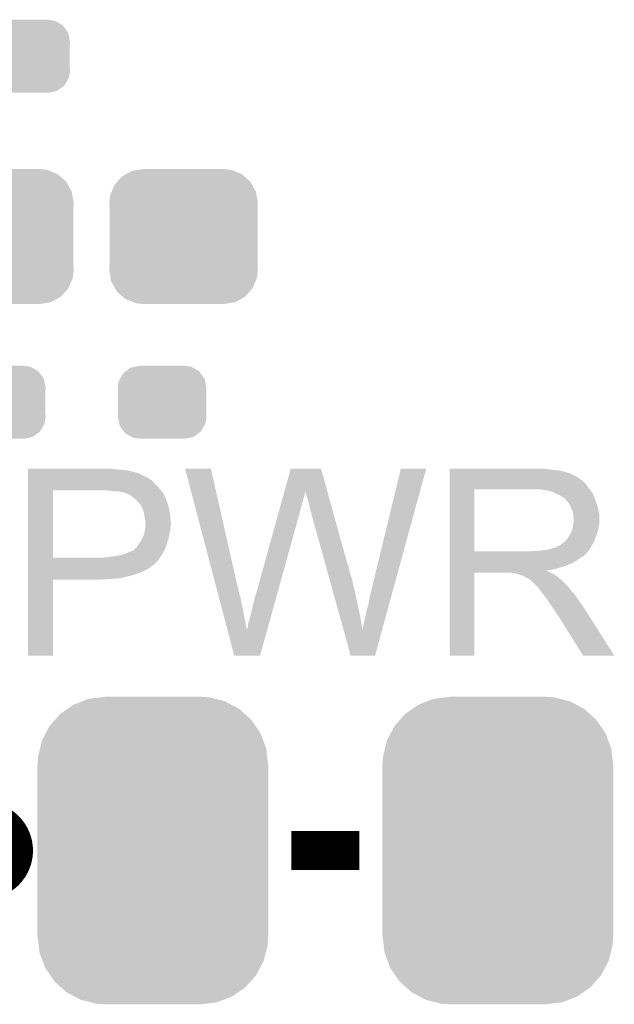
# Model space of a CAD drawing. Extents: x -1.3 to 24.2, y -3.9 to 53.4.
# Tile 12 of 45: x 15.1 to 18.2, y 0.8 to 6. Entities that reach past the tile are written whole.
import ezdxf

# ---------------------------------------------------------------- set-up
doc = ezdxf.new("R2010")
doc.units = 0
doc.layers.get('0').update_dxf_attribs({"linetype": 'CONTINUOUS'})
doc.layers.add('LTE_IOT_24_CLICK_V101_GTO', color=11, linetype='CONTINUOUS')
doc.layers.add('LTE_IOT_24_CLICK_V101_GTS', color=8, linetype='CONTINUOUS')

# ---------------------------------------------------------------- blocks, each defined once
blk = doc.blocks.new('CUSTOM_105')
for points in [[(-0.34504, 0.286174), (-0.320744, 0.31339), (0.348152, 0.286174), (0.317222, 0.31339)], [(-0.320744, 0.31339), (-0.298526, 0.325596), (0.317222, 0.31339), (0.30335, 0.325596)], [(-0.298526, 0.325596), (-0.268438, 0.342124), (0.30335, 0.325596), (0.2622, 0.342124)], [(-0.268438, 0.342124), (-0.233628, 0.347838), (0.2622, 0.342124), (0.247972, 0.347838)], [(-0.233628, 0.347838), (-0.20955, 0.35179), (0.247972, 0.347838), (0.20955, 0.35179)], [(-0.37475, 0.234078), (-0.360486, 0.26887), (0.377262, 0.234078), (0.357822, 0.26887)], [(-0.360486, 0.26887), (-0.34504, 0.286174), (0.357822, 0.26887), (0.348152, 0.286174)], [(-0.38735, 0.17526), (-0.383124, 0.213652), (0.38735, 0.17526), (0.380766, 0.213652)], [(-0.383124, 0.213652), (-0.37475, 0.234078), (0.380766, 0.213652), (0.377262, 0.234078)], [(-0.38608, 0.154124), (-0.38735, 0.17526), (0.38608, 0.154124), (0.38735, 0.17526)], [(-0.38608, -0.154124), (-0.38608, 0.154124), (0.38608, -0.154124), (0.38608, 0.154124)], [(-0.38735, -0.17526), (-0.38608, -0.154124), (0.38735, -0.17526), (0.38608, -0.154124)], [(-0.380764, -0.213652), (-0.38735, -0.17526), (0.383124, -0.213652), (0.38735, -0.17526)], [(-0.377262, -0.234078), (-0.380764, -0.213652), (0.374748, -0.234078), (0.383124, -0.213652)], [(-0.35782, -0.26887), (-0.377262, -0.234078), (0.360486, -0.26887), (0.374748, -0.234078)], [(-0.348152, -0.286174), (-0.35782, -0.26887), (0.345038, -0.286174), (0.360486, -0.26887)], [(-0.31722, -0.31339), (-0.348152, -0.286174), (0.320744, -0.31339), (0.345038, -0.286174)], [(-0.30335, -0.325596), (-0.31722, -0.31339), (0.298524, -0.325596), (0.320744, -0.31339)], [(-0.262198, -0.342124), (-0.30335, -0.325596), (0.268438, -0.342124), (0.298524, -0.325596)], [(-0.247972, -0.347838), (-0.262198, -0.342124), (0.233626, -0.347838), (0.268438, -0.342124)], [(-0.20955, -0.35179), (-0.247972, -0.347838), (0.20955, -0.35179), (0.233626, -0.347838)]]:
    blk.add_solid(points)
blk = doc.blocks.new('CUSTOM_174')
for points in [[(-0.412794, 0.76087), (-0.368484, 0.777768), (0.407388, 0.76087), (0.3756, 0.777768)], [(-0.368484, 0.777768), (-0.333938, 0.790942), (0.3756, 0.777768), (0.32361, 0.790942)], [(-0.333938, 0.790942), (-0.273256, 0.798498), (0.32361, 0.790942), (0.29379, 0.798498)], [(-0.273256, 0.798498), (-0.25019, 0.80137), (0.29379, 0.798498), (0.25019, 0.80137)], [(-0.482218, 0.71288), (-0.44566, 0.738152), (0.47841, 0.71288), (0.45012, 0.738152)], [(-0.44566, 0.738152), (-0.412794, 0.76087), (0.45012, 0.738152), (0.407388, 0.76087)], [(-0.538216, 0.649738), (-0.50967, 0.681926), (0.53514, 0.649738), (0.51306, 0.681926)], [(-0.50967, 0.681926), (-0.482218, 0.71288), (0.51306, 0.681926), (0.47841, 0.71288)], [(-0.55793, 0.61233), (-0.538216, 0.649738), (0.560798, 0.61233), (0.53514, 0.649738)], [(-0.587972, 0.533366), (-0.577562, 0.575076), (0.590586, 0.533366), (0.574852, 0.575076)], [(-0.577562, 0.575076), (-0.55793, 0.61233), (0.574852, 0.575076), (0.560798, 0.61233)], [(-0.597996, 0.49319), (-0.587972, 0.533366), (0.595442, 0.49319), (0.590586, 0.533366)], [(-0.60071, 0.44958), (-0.597996, 0.49319), (0.60071, 0.44958), (0.595442, 0.49319)], [(-0.60198, -0.44958), (-0.60198, 0.44958), (0.60198, -0.44958), (0.60198, 0.44958)], [(-0.59544, -0.49319), (-0.60071, -0.44958), (0.597996, -0.49319), (0.60071, -0.44958)], [(-0.590586, -0.533366), (-0.59544, -0.49319), (0.58797, -0.533366), (0.597996, -0.49319)], [(-0.57485, -0.575076), (-0.590586, -0.533366), (0.577562, -0.575076), (0.58797, -0.533366)], [(-0.560798, -0.61233), (-0.57485, -0.575076), (0.557928, -0.61233), (0.577562, -0.575076)], [(-0.535138, -0.649738), (-0.560798, -0.61233), (0.538216, -0.649738), (0.557928, -0.61233)], [(-0.51306, -0.681926), (-0.535138, -0.649738), (0.509668, -0.681926), (0.538216, -0.649738)], [(-0.478408, -0.71288), (-0.51306, -0.681926), (0.482218, -0.71288), (0.509668, -0.681926)], [(-0.45012, -0.738152), (-0.478408, -0.71288), (0.445658, -0.738152), (0.482218, -0.71288)], [(-0.407386, -0.76087), (-0.45012, -0.738152), (0.412794, -0.76087), (0.445658, -0.738152)], [(-0.3756, -0.777768), (-0.407386, -0.76087), (0.368482, -0.777768), (0.412794, -0.76087)], [(-0.323608, -0.790942), (-0.3756, -0.777768), (0.333938, -0.790942), (0.368482, -0.777768)], [(-0.29379, -0.798498), (-0.323608, -0.790942), (0.273254, -0.798498), (0.333938, -0.790942)], [(-0.25019, -0.80137), (-0.29379, -0.798498), (0.25019, -0.80137), (0.273254, -0.798498)]]:
    blk.add_solid(points)
blk = doc.blocks.new('CUSTOM_177')
for points in [[(-0.201474, 0.153022), (-0.189408, 0.161684), (0.19908, 0.153022), (0.192716, 0.161684)], [(-0.189408, 0.161684), (-0.162538, 0.18097), (0.192716, 0.161684), (0.158618, 0.18097)], [(-0.162538, 0.18097), (-0.141308, 0.185278), (0.158618, 0.18097), (0.151, 0.185278)], [(-0.141308, 0.185278), (-0.11557, 0.1905), (0.151, 0.185278), (0.11557, 0.1905)], [(-0.23114, 0.0762), (-0.22553, 0.11157), (0.23114, 0.0762), (0.223556, 0.11157)], [(-0.22553, 0.11157), (-0.218862, 0.12306), (0.223556, 0.11157), (0.221092, 0.12306)], [(-0.218862, 0.12306), (-0.201474, 0.153022), (0.221092, 0.12306), (0.19908, 0.153022)], [(-0.22987, 0.05921), (-0.23114, 0.0762), (0.22987, 0.05921), (0.23114, 0.0762)], [(-0.22987, -0.05921), (-0.22987, 0.05921), (0.22987, -0.05921), (0.22987, 0.05921)], [(-0.23114, -0.0762), (-0.22987, -0.05921), (0.23114, -0.0762), (0.22987, -0.05921)], [(-0.223554, -0.11157), (-0.23114, -0.0762), (0.22553, -0.11157), (0.23114, -0.0762)], [(-0.221092, -0.12306), (-0.223554, -0.11157), (0.21886, -0.12306), (0.22553, -0.11157)], [(-0.199078, -0.153022), (-0.221092, -0.12306), (0.201474, -0.153022), (0.21886, -0.12306)], [(-0.192716, -0.161684), (-0.199078, -0.153022), (0.189406, -0.161684), (0.201474, -0.153022)], [(-0.158616, -0.18097), (-0.192716, -0.161684), (0.162538, -0.18097), (0.189406, -0.161684)], [(-0.151, -0.185278), (-0.158616, -0.18097), (0.141306, -0.185278), (0.162538, -0.18097)], [(-0.11557, -0.1905), (-0.151, -0.185278), (0.11557, -0.1905), (0.141306, -0.185278)]]:
    blk.add_solid(points)

msp = doc.modelspace()

# ---------------------------------------------------------------- linework, layer by layer
at = {"layer": 'LTE_IOT_24_CLICK_V101_GTO', "const_width": 0.254}
msp.add_lwpolyline([(14.7574, 1.651, 1), (15.0114, 1.651, 1)], format="xyb", close=True, dxfattribs=at)
at = {"layer": 'LTE_IOT_24_CLICK_V101_GTO', "const_width": 0.2032}
msp.add_lwpolyline([(16.4846, 1.651), (16.8402, 1.651)], dxfattribs=at)
at = {"layer": 'LTE_IOT_24_CLICK_V101_GTO'}
for points in [[(15.113022, 3.63982), (15.113024, 3.64236), (15.5575, 3.63982), (15.534638, 3.64236)], [(15.113022, 3.63474), (15.113022, 3.63982), (15.6083, 3.63474), (15.5575, 3.63982)], [(15.113022, 3.6322), (15.113022, 3.63474), (15.628622, 3.6322), (15.6083, 3.63474)], [(15.113022, 3.62966), (15.113022, 3.6322), (15.64132, 3.62966), (15.631162, 3.6322)], [(15.113022, 3.62712), (15.113022, 3.62966), (15.65402, 3.62712), (15.64132, 3.62966)], [(15.113022, 3.61696), (15.113022, 3.62712), (15.68958, 3.61696), (15.65402, 3.62712)], [(15.113022, 3.59664), (15.113022, 3.61696), (15.730218, 3.59664), (15.68958, 3.61696)], [(15.113022, 3.586478), (15.113022, 3.59664), (15.747998, 3.586478), (15.730218, 3.59664)], [(15.930912, 3.64234), (15.930906, 3.642356), (16.065504, 3.64234), (15.930906, 3.642356)], [(16.099244, 3.002278), (15.930912, 3.64234), (16.21028, 3.002278), (16.065504, 3.64234)], [(16.449006, 3.522942), (16.482074, 3.642342), (16.67261, 3.522942), (16.639544, 3.642342)], [(16.482074, 3.642342), (16.48208, 3.64236), (16.639544, 3.642342), (16.48208, 3.64236)], [(16.9037, 3.01498), (17.056112, 3.64233), (17.016618, 3.01498), (17.188174, 3.64233)], [(17.056112, 3.64233), (17.05612, 3.64236), (17.188174, 3.64233), (17.05612, 3.64236)], [(17.310122, 3.63982), (17.310124, 3.64236), (17.81556, 3.63982), (17.78762, 3.64236)], [(17.310122, 3.63474), (17.310122, 3.63982), (17.848578, 3.63474), (17.81556, 3.63982)], [(17.310122, 3.6322), (17.310122, 3.63474), (17.8816, 3.6322), (17.848578, 3.63474)], [(17.310122, 3.62458), (17.310122, 3.6322), (17.912078, 3.62458), (17.8816, 3.6322)], [(17.310122, 3.6195), (17.310122, 3.62458), (17.927322, 3.6195), (17.912078, 3.62458)], [(17.310122, 3.61696), (17.310122, 3.6195), (17.940022, 3.61696), (17.927322, 3.6195)], [(17.310122, 3.616936), (17.310122, 3.61696), (17.94256, 3.616936), (17.940022, 3.61696)], [(17.310122, 3.614414), (17.310122, 3.616936), (17.942576, 3.614414), (17.94256, 3.616936)], [(17.310122, 3.60934), (17.310122, 3.614414), (17.95272, 3.60934), (17.942576, 3.614414)], [(17.310122, 3.604258), (17.310122, 3.60934), (17.965422, 3.604258), (17.95272, 3.60934)], [(17.310122, 3.5941), (17.310122, 3.604258), (17.98066, 3.5941), (17.965422, 3.604258)], [(17.310122, 3.5814), (17.310122, 3.5941), (17.99844, 3.5814), (17.98066, 3.5941)], [(15.11302, 3.54838), (15.113022, 3.57124), (15.78864, 3.54838), (15.765782, 3.57124)], [(15.11302, 3.53314), (15.11302, 3.54838), (15.80134, 3.53314), (15.78864, 3.54838)], [(15.113022, 3.58394), (15.113022, 3.586478), (15.750544, 3.58394), (15.747998, 3.586478)], [(15.113022, 3.581396), (15.113022, 3.58394), (15.75816, 3.581396), (15.750544, 3.58394)], [(15.113022, 3.57124), (15.113022, 3.581396), (15.765782, 3.57124), (15.75816, 3.581396)], [(17.31012, 3.54584), (17.310122, 3.566158), (18.03146, 3.54584), (18.016222, 3.566158)], [(17.31012, 3.53314), (17.31012, 3.54584), (18.041338, 3.53314), (18.03146, 3.54584)], [(17.310122, 3.566158), (17.310122, 3.5814), (18.016222, 3.566158), (17.99844, 3.5814)], [(15.113012, 3.177562), (15.11302, 3.528058), (15.242542, 3.177562), (15.242562, 3.528058)], [(15.11302, 3.52806), (15.11302, 3.53314), (15.805694, 3.52806), (15.80134, 3.53314)], [(15.11302, 3.528058), (15.11302, 3.52806), (15.242562, 3.528058), (15.52194, 3.52806)], [(15.54734, 3.52552), (15.52194, 3.52806), (15.807872, 3.52552), (15.805694, 3.52806)], [(15.567662, 3.52298), (15.54734, 3.52552), (15.810048, 3.52298), (15.807872, 3.52552)], [(15.605762, 3.5179), (15.585442, 3.52298), (15.814402, 3.5179), (15.810048, 3.52298)], [(15.610844, 3.517898), (15.605762, 3.5179), (15.814404, 3.517898), (15.814402, 3.5179)], [(15.617618, 3.515358), (15.610844, 3.517898), (15.81658, 3.515358), (15.814404, 3.517898)], [(15.63116, 3.51028), (15.617618, 3.515358), (15.818838, 3.51028), (15.81658, 3.515358)], [(15.6464, 3.50266), (15.63116, 3.51028), (15.822226, 3.50266), (15.818838, 3.51028)], [(15.659098, 3.492502), (15.6464, 3.50266), (15.826742, 3.492502), (15.822226, 3.50266)], [(15.66228, 3.489956), (15.659098, 3.492502), (15.82928, 3.489956), (15.826742, 3.492502)], [(15.6718, 3.48234), (15.66228, 3.489956), (15.83182, 3.48234), (15.82928, 3.489956)], [(16.438464, 3.48488), (16.442686, 3.50012), (16.5481, 3.48488), (16.553178, 3.50012)], [(16.442686, 3.50012), (16.446202, 3.512818), (16.553178, 3.50012), (16.55572, 3.512818)], [(16.446202, 3.512818), (16.448312, 3.520436), (16.55572, 3.512818), (16.55572, 3.520436)], [(16.448312, 3.520436), (16.449006, 3.522942), (16.55572, 3.520436), (16.558218, 3.522942)], [(16.55826, 3.520444), (16.558218, 3.522942), (16.673302, 3.520444), (16.67261, 3.522942)], [(16.56588, 3.49758), (16.55826, 3.520444), (16.679634, 3.49758), (16.673302, 3.520444)], [(16.57096, 3.4798), (16.56588, 3.49758), (16.684558, 3.4798), (16.679634, 3.49758)], [(17.310112, 3.210582), (17.31012, 3.533118), (17.439642, 3.210582), (17.439642, 3.533118)], [(17.31012, 3.533118), (17.31012, 3.53314), (17.439642, 3.533118), (17.74698, 3.53314)], [(17.818102, 3.52806), (17.785082, 3.53314), (18.045288, 3.52806), (18.041338, 3.53314)], [(17.836736, 3.522978), (17.818102, 3.52806), (18.04924, 3.522978), (18.045288, 3.52806)], [(17.84604, 3.52044), (17.836736, 3.522978), (18.049264, 3.52044), (18.04924, 3.522978)], [(17.846072, 3.520424), (17.84604, 3.52044), (18.051786, 3.520424), (18.049264, 3.52044)], [(17.86636, 3.51028), (17.846072, 3.520424), (18.05686, 3.51028), (18.051786, 3.520424)], [(17.886684, 3.502658), (17.86636, 3.51028), (18.05991, 3.502658), (18.05686, 3.51028)], [(17.893454, 3.49758), (17.886684, 3.502658), (18.06194, 3.49758), (18.05991, 3.502658)], [(17.89684, 3.49504), (17.893454, 3.49758), (18.06303, 3.49504), (18.06194, 3.49758)], [(17.904464, 3.48996), (17.89684, 3.49504), (18.065206, 3.48996), (18.06303, 3.49504)], [(17.907008, 3.489954), (17.904464, 3.48996), (18.06521, 3.489954), (18.065206, 3.48996)], [(17.915894, 3.4798), (17.907008, 3.489954), (18.06956, 3.4798), (18.06521, 3.489954)], [(15.684498, 3.469642), (15.6718, 3.48234), (15.8369, 3.469642), (15.83182, 3.48234)], [(15.68704, 3.4671), (15.684498, 3.469642), (15.837748, 3.4671), (15.8369, 3.469642)], [(15.692132, 3.45948), (15.68704, 3.4671), (15.840286, 3.45948), (15.837748, 3.4671)], [(15.694666, 3.459466), (15.692132, 3.45948), (15.840292, 3.459466), (15.840286, 3.45948)], [(15.697562, 3.4544), (15.694666, 3.459466), (15.841978, 3.4544), (15.840292, 3.459466)], [(15.70482, 3.4417), (15.697562, 3.4544), (15.845156, 3.4417), (15.841978, 3.4544)], [(15.708632, 3.43408), (15.70482, 3.4417), (15.84706, 3.43408), (15.845156, 3.4417)], [(16.422988, 3.429), (16.427912, 3.44678), (16.53286, 3.429), (16.53794, 3.44678)], [(16.427912, 3.44678), (16.43354, 3.4671), (16.53794, 3.44678), (16.54302, 3.4671)], [(16.43354, 3.4671), (16.438464, 3.48488), (16.54302, 3.4671), (16.5481, 3.48488)], [(16.57604, 3.45948), (16.57096, 3.4798), (16.690184, 3.45948), (16.684558, 3.4798)], [(16.58112, 3.441702), (16.57604, 3.45948), (16.695108, 3.441702), (16.690184, 3.45948)], [(16.58366, 3.42646), (16.58112, 3.441702), (16.699328, 3.42646), (16.695108, 3.441702)], [(17.92478, 3.469642), (17.915894, 3.4798), (18.072946, 3.469642), (18.06956, 3.4798)], [(17.933852, 3.45694), (17.92478, 3.469642), (18.07718, 3.45694), (18.072946, 3.469642)], [(17.93748, 3.45186), (17.933852, 3.45694), (18.078706, 3.45186), (18.07718, 3.45694)], [(17.9451, 3.431542), (17.93748, 3.45186), (18.0848, 3.431542), (18.078706, 3.45186)], [(15.712442, 3.426458), (15.708632, 3.43408), (15.848754, 3.426458), (15.84706, 3.43408)], [(15.716252, 3.411218), (15.712442, 3.426458), (15.85214, 3.411218), (15.848754, 3.426458)], [(15.71752, 3.40614), (15.716252, 3.411218), (15.852648, 3.40614), (15.85214, 3.411218)], [(15.72006, 3.3909), (15.71752, 3.40614), (15.854172, 3.3909), (15.852648, 3.40614)], [(15.721076, 3.38582), (15.72006, 3.3909), (15.85468, 3.38582), (15.854172, 3.3909)], [(16.299182, 2.981962), (16.417362, 3.40868), (16.409398, 2.981962), (16.52778, 3.40868)], [(16.417362, 3.40868), (16.422988, 3.429), (16.52778, 3.40868), (16.53286, 3.429)], [(16.5862, 3.418842), (16.58366, 3.42646), (16.701438, 3.418842), (16.699328, 3.42646)], [(16.588738, 3.413764), (16.5862, 3.418842), (16.702844, 3.413764), (16.701438, 3.418842)], [(16.58874, 3.408682), (16.588738, 3.413764), (16.704252, 3.408682), (16.702844, 3.413764)], [(16.661316, 3.147056), (16.58874, 3.408682), (16.776702, 3.147056), (16.704252, 3.408682)], [(17.9451, 3.43154), (17.9451, 3.431542), (18.084802, 3.43154), (18.0848, 3.431542)], [(17.95272, 3.416296), (17.9451, 3.43154), (18.08785, 3.416296), (18.084802, 3.43154)], [(17.954172, 3.406138), (17.95272, 3.416296), (18.08988, 3.406138), (18.08785, 3.416296)], [(17.95526, 3.398518), (17.954172, 3.406138), (18.08988, 3.398518), (18.08988, 3.406138)], [(17.955262, 3.385818), (17.95526, 3.398518), (18.08988, 3.385818), (18.08988, 3.398518)], [(15.72514, 3.365498), (15.721076, 3.38582), (15.856528, 3.365498), (15.85468, 3.38582)], [(15.72281, 3.327398), (15.723658, 3.337558), (15.85468, 3.327398), (15.85468, 3.337558)], [(15.723658, 3.337558), (15.724504, 3.347718), (15.85468, 3.337558), (15.85722, 3.347718)], [(15.724504, 3.347718), (15.72514, 3.35534), (15.85722, 3.347718), (15.85722, 3.35534)], [(15.72514, 3.357882), (15.72514, 3.365498), (15.85722, 3.357882), (15.856528, 3.365498)], [(15.72514, 3.35534), (15.72514, 3.357882), (15.85722, 3.35534), (15.85722, 3.357882)], [(17.950178, 3.327398), (17.952718, 3.3401), (18.084798, 3.327398), (18.08734, 3.3401)], [(17.952718, 3.3401), (17.95272, 3.340102), (18.08734, 3.3401), (18.08734, 3.340102)], [(17.95272, 3.340102), (17.95417, 3.350258), (18.08734, 3.340102), (18.08988, 3.350258)], [(17.95417, 3.350258), (17.9578, 3.37566), (18.08988, 3.350258), (18.08988, 3.37566)], [(17.9578, 3.378196), (17.955262, 3.385818), (18.08988, 3.378196), (18.08988, 3.385818)], [(17.9578, 3.37566), (17.9578, 3.378196), (18.08988, 3.37566), (18.08988, 3.378196)], [(15.70736, 3.2766), (15.711874, 3.286758), (15.843934, 3.2766), (15.84706, 3.286758)], [(15.711874, 3.286758), (15.717518, 3.299458), (15.84706, 3.286758), (15.849176, 3.299458)], [(15.717518, 3.299458), (15.718026, 3.302), (15.849176, 3.299458), (15.8496, 3.302)], [(15.718026, 3.302), (15.7226, 3.324858), (15.8496, 3.302), (15.85417, 3.324858)], [(15.7226, 3.324858), (15.72281, 3.327398), (15.85417, 3.324858), (15.85468, 3.327398)], [(17.922238, 3.274058), (17.929858, 3.286758), (18.06748, 3.274058), (18.072098, 3.286758)], [(17.929858, 3.286758), (17.932398, 3.2893), (18.072098, 3.286758), (18.073022, 3.2893)], [(17.932398, 3.2893), (17.93494, 3.294378), (18.073022, 3.2893), (18.074868, 3.294378)], [(17.93494, 3.294378), (17.940018, 3.301996), (18.074868, 3.294378), (18.077638, 3.301996)], [(17.940018, 3.301996), (17.945098, 3.3147), (18.077638, 3.301996), (18.082258, 3.3147)], [(17.945098, 3.3147), (17.950178, 3.327398), (18.082258, 3.3147), (18.084798, 3.327398)], [(15.664172, 3.218178), (15.679418, 3.233418), (15.8242, 3.218178), (15.83073, 3.233418)], [(15.679418, 3.233418), (15.680942, 3.235958), (15.83073, 3.233418), (15.83182, 3.235958)], [(15.680942, 3.235958), (15.687038, 3.246118), (15.83182, 3.235958), (15.834722, 3.246118)], [(15.687038, 3.246118), (15.693134, 3.25374), (15.834722, 3.246118), (15.8369, 3.25374)], [(15.693134, 3.25374), (15.6972, 3.258822), (15.8369, 3.25374), (15.838462, 3.258822)], [(15.6972, 3.258822), (15.70736, 3.2766), (15.838462, 3.258822), (15.843934, 3.2766)], [(17.858734, 3.22834), (17.863818, 3.233416), (18.044162, 3.22834), (18.047122, 3.233416)], [(17.863818, 3.233416), (17.871442, 3.23596), (18.047122, 3.233416), (18.048606, 3.23596)], [(17.871442, 3.23596), (17.884136, 3.24104), (18.048606, 3.23596), (18.051568, 3.24104)], [(17.884136, 3.24104), (17.906362, 3.258818), (18.051568, 3.24104), (18.06194, 3.258818)], [(17.906362, 3.258818), (17.909538, 3.261358), (18.06194, 3.258818), (18.062862, 3.261358)], [(17.909538, 3.261358), (17.922238, 3.274058), (18.062862, 3.261358), (18.06748, 3.274058)], [(15.524478, 3.18008), (15.53463, 3.182618), (15.802066, 3.18008), (15.80388, 3.182618)], [(15.53463, 3.182618), (15.53464, 3.18262), (15.80388, 3.182618), (15.80388, 3.18262)], [(15.53464, 3.18262), (15.562582, 3.18516), (15.80388, 3.18262), (15.805332, 3.18516)], [(15.562582, 3.18516), (15.59306, 3.19024), (15.805332, 3.18516), (15.808234, 3.19024)], [(15.59306, 3.19024), (15.621, 3.197858), (15.808234, 3.19024), (15.812588, 3.197858)], [(15.621, 3.197858), (15.64894, 3.21056), (15.812588, 3.197858), (15.819846, 3.21056)], [(15.64894, 3.21056), (15.661634, 3.21564), (15.819846, 3.21056), (15.822748, 3.21564)], [(15.661634, 3.21564), (15.664172, 3.218178), (15.822748, 3.21564), (15.8242, 3.218178)], [(17.310112, 3.21056), (17.310112, 3.210582), (17.731738, 3.21056), (17.439642, 3.210582)], [(17.310112, 3.2004), (17.310112, 3.21056), (18.02384, 3.2004), (18.031968, 3.21056)], [(17.310112, 3.19786), (17.310112, 3.2004), (18.021296, 3.19786), (18.02384, 3.2004)], [(17.310112, 3.197844), (17.310112, 3.19786), (18.018754, 3.197844), (18.021296, 3.19786)], [(17.310112, 3.192782), (17.310112, 3.197844), (18.016218, 3.192782), (18.018754, 3.197844)], [(17.310112, 3.1877), (17.310112, 3.192782), (18.01114, 3.1877), (18.016218, 3.192782)], [(17.310112, 3.18262), (17.310112, 3.1877), (18.003518, 3.18262), (18.01114, 3.1877)], [(17.310112, 3.177538), (17.310112, 3.18262), (17.993362, 3.177538), (18.003518, 3.18262)], [(17.731738, 3.21056), (17.746978, 3.2131), (18.031968, 3.21056), (18.034, 3.2131)], [(17.767298, 3.2131), (17.813018, 3.21818), (18.034, 3.2131), (18.037386, 3.21818)], [(17.813018, 3.21818), (17.835882, 3.22326), (18.037386, 3.21818), (18.040774, 3.22326)], [(17.835882, 3.22326), (17.853656, 3.22834), (18.040774, 3.22326), (18.044162, 3.22834)], [(15.11301, 3.149596), (15.113012, 3.164838), (15.77594, 3.149596), (15.791178, 3.164838)], [(15.11301, 3.147054), (15.11301, 3.149596), (15.775934, 3.147054), (15.77594, 3.149596)], [(15.11301, 3.13944), (15.11301, 3.147054), (15.768316, 3.13944), (15.775934, 3.147054)], [(15.11301, 3.136896), (15.11301, 3.13944), (15.7607, 3.136896), (15.768316, 3.13944)], [(15.11301, 3.12928), (15.11301, 3.136896), (15.753078, 3.12928), (15.7607, 3.136896)], [(15.113012, 3.17754), (15.113012, 3.177562), (15.504158, 3.17754), (15.242542, 3.177562)], [(15.113012, 3.164838), (15.113012, 3.17754), (15.791178, 3.164838), (15.800252, 3.17754)], [(15.504158, 3.17754), (15.514318, 3.18008), (15.800252, 3.17754), (15.802066, 3.18008)], [(16.663428, 3.13944), (16.661316, 3.147056), (16.781782, 3.13944), (16.776702, 3.147056)], [(16.666246, 3.12928), (16.663428, 3.13944), (16.78432, 3.12928), (16.781782, 3.13944)], [(17.31011, 3.14706), (17.310112, 3.1623), (17.94256, 3.14706), (17.973038, 3.1623)], [(17.31011, 3.13182), (17.31011, 3.14706), (17.906998, 3.13182), (17.94256, 3.14706)], [(17.31011, 3.12674), (17.31011, 3.13182), (17.886682, 3.12674), (17.906998, 3.13182)], [(17.310112, 3.1623), (17.310112, 3.177538), (17.973038, 3.1623), (17.993362, 3.177538)], [(15.11301, 3.12166), (15.11301, 3.12928), (15.742918, 3.12166), (15.753078, 3.12928)], [(15.11301, 3.10642), (15.11301, 3.12166), (15.71244, 3.10642), (15.742918, 3.12166)], [(15.11301, 3.0988), (15.11301, 3.10642), (15.69466, 3.0988), (15.71244, 3.10642)], [(15.11301, 3.08356), (15.11301, 3.0988), (15.648938, 3.08356), (15.69466, 3.0988)], [(15.11301, 3.07848), (15.11301, 3.08356), (15.62354, 3.07848), (15.648938, 3.08356)], [(16.66977, 3.11658), (16.666246, 3.12928), (16.78686, 3.11658), (16.78432, 3.12928)], [(16.674702, 3.098798), (16.66977, 3.11658), (16.789402, 3.098798), (16.78686, 3.11658)], [(16.679634, 3.081018), (16.674702, 3.098798), (16.79702, 3.081018), (16.789402, 3.098798)], [(16.68527, 3.0607), (16.679634, 3.081018), (16.8021, 3.0607), (16.79702, 3.081018)], [(17.3101, 2.667024), (17.31011, 3.098776), (17.439616, 2.667024), (17.43964, 3.098776)], [(17.31011, 3.11912), (17.31011, 3.12674), (17.863818, 3.11912), (17.886682, 3.12674)], [(17.31011, 3.11404), (17.31011, 3.11912), (17.840958, 3.11404), (17.863818, 3.11912)], [(17.31011, 3.111462), (17.31011, 3.11404), (17.815594, 3.111462), (17.840958, 3.11404)], [(17.31011, 3.108958), (17.31011, 3.111462), (17.818104, 3.108958), (17.815594, 3.111462)], [(17.31011, 3.0988), (17.31011, 3.108958), (17.83842, 3.0988), (17.818104, 3.108958)], [(17.31011, 3.098776), (17.31011, 3.0988), (17.43964, 3.098776), (17.632678, 3.0988)], [(17.642838, 3.09626), (17.632678, 3.0988), (17.843498, 3.09626), (17.83842, 3.0988)], [(17.658074, 3.093726), (17.655536, 3.09626), (17.847722, 3.093726), (17.843498, 3.09626)], [(17.660616, 3.09372), (17.658074, 3.093726), (17.847732, 3.09372), (17.847722, 3.093726)], [(17.683482, 3.0861), (17.660616, 3.09372), (17.860434, 3.0861), (17.847732, 3.09372)], [(17.69364, 3.083562), (17.683482, 3.0861), (17.864664, 3.083562), (17.860434, 3.0861)], [(17.697452, 3.08102), (17.69364, 3.083562), (17.8689, 3.08102), (17.864664, 3.083562)], [(17.708876, 3.073402), (17.697452, 3.08102), (17.878424, 3.073402), (17.8689, 3.08102)], [(15.113, 2.667024), (15.113008, 3.063216), (15.242516, 2.667024), (15.24254, 3.063216)], [(15.113008, 3.07086), (15.11301, 3.07848), (15.595598, 3.07086), (15.62354, 3.07848)], [(15.113008, 3.06832), (15.113008, 3.07086), (15.56512, 3.06832), (15.595598, 3.07086)], [(15.113008, 3.06578), (15.113008, 3.06832), (15.52956, 3.06578), (15.56512, 3.06832)], [(15.113008, 3.06324), (15.113008, 3.06578), (15.491462, 3.06324), (15.52956, 3.06578)], [(15.113008, 3.063216), (15.113008, 3.06324), (15.24254, 3.063216), (15.491462, 3.06324)], [(16.692316, 3.0353), (16.68527, 3.0607), (16.80718, 3.0353), (16.8021, 3.0607)], [(16.699362, 3.0099), (16.692316, 3.0353), (16.8148, 3.0099), (16.80718, 3.0353)], [(17.716498, 3.070862), (17.708876, 3.073402), (17.881598, 3.070862), (17.878424, 3.073402)], [(17.719016, 3.07086), (17.716498, 3.070862), (17.8816, 3.07086), (17.881598, 3.070862)], [(17.71904, 3.068332), (17.719016, 3.07086), (17.88413, 3.068332), (17.8816, 3.07086)], [(17.731738, 3.060702), (17.71904, 3.068332), (17.89176, 3.060702), (17.88413, 3.068332)], [(17.731742, 3.060698), (17.731738, 3.060702), (17.891764, 3.060698), (17.89176, 3.060702)], [(17.734282, 3.058158), (17.731742, 3.060698), (17.896838, 3.058158), (17.891764, 3.060698)], [(17.764762, 3.027678), (17.734282, 3.058158), (17.92732, 3.027678), (17.896838, 3.058158)], [(16.100582, 2.997196), (16.099244, 3.002278), (16.21282, 2.997196), (16.21028, 3.002278)], [(16.101916, 2.992118), (16.100582, 2.997196), (16.212822, 2.992118), (16.21282, 2.997196)], [(16.105924, 2.97688), (16.101916, 2.992118), (16.217898, 2.97688), (16.212822, 2.992118)], [(16.108596, 2.96672), (16.105924, 2.97688), (16.22044, 2.96672), (16.217898, 2.97688)], [(16.294102, 2.96926), (16.29664, 2.97688), (16.405874, 2.96926), (16.407988, 2.97688)], [(16.29664, 2.97688), (16.299182, 2.981962), (16.407988, 2.97688), (16.409398, 2.981962)], [(16.707112, 2.98196), (16.699362, 3.0099), (16.81988, 2.98196), (16.8148, 3.0099)], [(16.722614, 2.92608), (16.707112, 2.98196), (16.83258, 2.92608), (16.81988, 2.98196)], [(16.89354, 2.9718), (16.9037, 3.01498), (17.00481, 2.9718), (17.016618, 3.01498)], [(17.772378, 3.02006), (17.764762, 3.027678), (17.933036, 3.02006), (17.92732, 3.027678)], [(17.78, 3.009902), (17.772378, 3.02006), (17.940654, 3.009902), (17.933036, 3.02006)], [(17.78254, 3.00736), (17.78, 3.009902), (17.94256, 3.00736), (17.940654, 3.009902)], [(17.785078, 3.00482), (17.78254, 3.00736), (17.944818, 3.00482), (17.94256, 3.00736)], [(17.80032, 2.9845), (17.785078, 3.00482), (17.96288, 2.9845), (17.944818, 3.00482)], [(17.81556, 2.96418), (17.80032, 2.9845), (17.977104, 2.96418), (17.96288, 2.9845)], [(16.111936, 2.95402), (16.108596, 2.96672), (16.22298, 2.95402), (16.22044, 2.96672)], [(16.115944, 2.93878), (16.111936, 2.95402), (16.22552, 2.93878), (16.22298, 2.95402)], [(16.12396, 2.9083), (16.115944, 2.93878), (16.23314, 2.9083), (16.22552, 2.93878)], [(16.2814, 2.91592), (16.283942, 2.931162), (16.391076, 2.91592), (16.395304, 2.931162)], [(16.283942, 2.931162), (16.28902, 2.943862), (16.395304, 2.931162), (16.398828, 2.943862)], [(16.28902, 2.943862), (16.294102, 2.96926), (16.398828, 2.943862), (16.405874, 2.96926)], [(16.739524, 2.86512), (16.722614, 2.92608), (16.84528, 2.86512), (16.83258, 2.92608)], [(16.87576, 2.895602), (16.88592, 2.931158), (16.983972, 2.895602), (16.993696, 2.931158)], [(16.88592, 2.931158), (16.89354, 2.9718), (16.993696, 2.931158), (17.00481, 2.9718)], [(17.818948, 2.9591), (17.81556, 2.96418), (17.98066, 2.9591), (17.977104, 2.96418)], [(17.837574, 2.93116), (17.818948, 2.9591), (18.00098, 2.93116), (17.98066, 2.9591)], [(17.84604, 2.91846), (17.837574, 2.93116), (18.009038, 2.91846), (18.00098, 2.93116)], [(16.132644, 2.87528), (16.12396, 2.9083), (16.23822, 2.87528), (16.23314, 2.9083)], [(16.141998, 2.83972), (16.132644, 2.87528), (16.24584, 2.83972), (16.23822, 2.87528)], [(16.26616, 2.852422), (16.27378, 2.8829), (16.37346, 2.852422), (16.381914, 2.8829)], [(16.27378, 2.8829), (16.2814, 2.91592), (16.381914, 2.8829), (16.391076, 2.91592)], [(16.87068, 2.86512), (16.87576, 2.895602), (16.975636, 2.86512), (16.983972, 2.895602)], [(17.85874, 2.900682), (17.84604, 2.91846), (18.020318, 2.900682), (18.009038, 2.91846)], [(17.868898, 2.882902), (17.85874, 2.900682), (18.031598, 2.882902), (18.020318, 2.900682)], [(17.876518, 2.875278), (17.868898, 2.882902), (18.036436, 2.875278), (18.031598, 2.882902)], [(17.879062, 2.8702), (17.876518, 2.875278), (18.039656, 2.8702), (18.036436, 2.875278)], [(16.151954, 2.801862), (16.141998, 2.83972), (16.25346, 2.801862), (16.24584, 2.83972)], [(16.25854, 2.827022), (16.261082, 2.839722), (16.366412, 2.827022), (16.369936, 2.839722)], [(16.25854, 2.816864), (16.25854, 2.827022), (16.363594, 2.816864), (16.366412, 2.827022)], [(16.261082, 2.839722), (16.26616, 2.852422), (16.369936, 2.839722), (16.37346, 2.852422)], [(16.757028, 2.802018), (16.739524, 2.86512), (16.855402, 2.802018), (16.84528, 2.86512)], [(16.86052, 2.827022), (16.86306, 2.83718), (16.965218, 2.827022), (16.967996, 2.83718)], [(16.86052, 2.819404), (16.86052, 2.827022), (16.963136, 2.819404), (16.965218, 2.827022)], [(16.86306, 2.83718), (16.865602, 2.84988), (16.967996, 2.83718), (16.97147, 2.84988)], [(16.865602, 2.84988), (16.87068, 2.86512), (16.97147, 2.84988), (16.975636, 2.86512)], [(18.00606, 2.66701), (17.879062, 2.8702), (18.16857, 2.66701), (18.039656, 2.8702)], [(16.187416, 2.667018), (16.151954, 2.801862), (16.322024, 2.667018), (16.359432, 2.801862)], [(16.25346, 2.801862), (16.253462, 2.804164), (16.359432, 2.801862), (16.360072, 2.804164)], [(16.253462, 2.804164), (16.256, 2.809242), (16.360072, 2.804164), (16.36148, 2.809242)], [(16.256, 2.809242), (16.25854, 2.816864), (16.36148, 2.809242), (16.363594, 2.816864)], [(16.794476, 2.667018), (16.757028, 2.802018), (16.921464, 2.667018), (16.958382, 2.802018)], [(16.855402, 2.802018), (16.855446, 2.804166), (16.958382, 2.802018), (16.958968, 2.804166)], [(16.855446, 2.804166), (16.85798, 2.806704), (16.958968, 2.804166), (16.959662, 2.806704)], [(16.85798, 2.806704), (16.857982, 2.811782), (16.959662, 2.806704), (16.961052, 2.811782)], [(16.857982, 2.811782), (16.86052, 2.819404), (16.961052, 2.811782), (16.963136, 2.819404)], [(15.242516, 2.667), (15.113, 2.667024), (15.242516, 2.667), (15.242516, 2.667024)], [(16.32202, 2.667), (16.187416, 2.667018), (16.32202, 2.667), (16.322024, 2.667018)], [(16.92146, 2.667), (16.794476, 2.667018), (16.92146, 2.667), (16.921464, 2.667018)], [(17.439616, 2.667), (17.3101, 2.667024), (17.439616, 2.667), (17.439616, 2.667024)], [(18.168576, 2.667), (18.16857, 2.66701), (18.168576, 2.667), (18.00606, 2.66701)]]:
    msp.add_solid(points, dxfattribs=at)

# ---------------------------------------------------------------- block references
at = {"layer": 'LTE_IOT_24_CLICK_V101_GTS'}
for name, p in [('CUSTOM_177', (15.1003, 5.7912)), ('CUSTOM_105', (14.96314, 4.8514)), ('CUSTOM_105', (15.92326, 4.8514)), ('CUSTOM_177', (14.9733, 3.9878)), ('CUSTOM_177', (15.8115, 3.9878)), ('CUSTOM_174', (15.76324, 1.651)), ('CUSTOM_174', (17.56156, 1.651))]:
    msp.add_blockref(name, p, dxfattribs=at)

doc.saveas('drawing.dxf')
